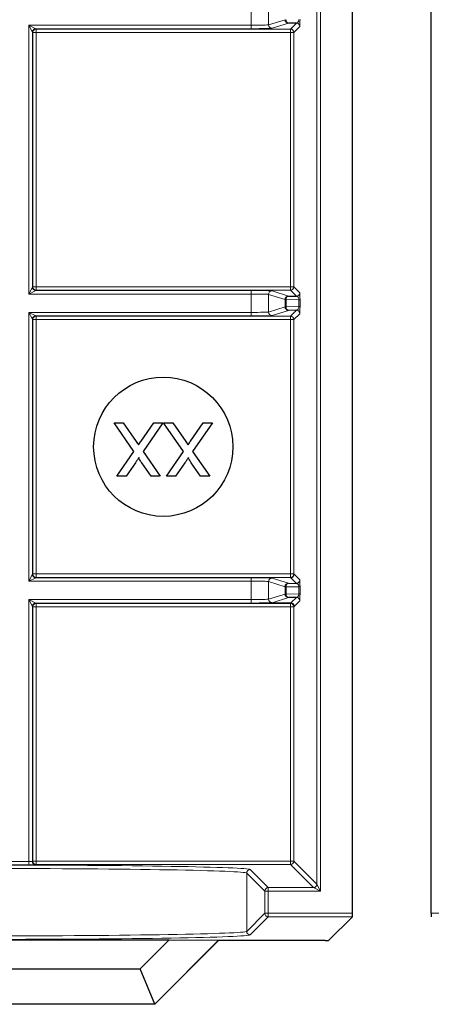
# Model space of a CAD drawing. Header units: millimetres. Extents: x 5 to 418, y 2 to 292.
# Tile 75 of 93: x 331.29 to 335.23, y 88.83 to 98.26. Entities that reach past the tile are written whole.
import ezdxf

# ---------------------------------------------------------------- set-up
doc = ezdxf.new("R2010")
doc.units = ezdxf.units.MM

msp = doc.modelspace()

# ---------------------------------------------------------------- linework, layer by layer
at = {"color": 7, "linetype": 'Continuous', "lineweight": 18}
for p, q in [((334.1342, 89.98), (334.1342, 106.1433)), ((334.1675, 106.1433), (334.1675, 89.9133)), ((333.5046, 98.2057), (333.5046, 98.3815)), ((333.671, 98.3782), (333.671, 98.209)), ((333.671, 98.209), (333.8282, 98.2584)), ((331.3751, 98.2057), (333.5046, 98.2057)), ((331.3751, 95.6315), (331.3751, 98.2057)), ((331.4084, 98.1391), (331.3751, 98.2057)), ((331.3751, 98.2057), (331.4418, 98.1724)), ((331.4418, 98.1724), (331.445, 98.1692)), ((333.5046, 98.1724), (331.4418, 98.1724)), ((331.445, 98.1692), (333.8795, 98.1692)), ((331.445, 98.1692), (331.445, 98.1359)), ((333.5046, 98.1724), (333.5046, 98.2057)), ((333.8615, 98.2251), (333.7043, 98.1757)), ((333.8795, 98.1692), (333.9367, 98.2264)), ((333.8795, 98.1692), (333.8795, 98.1359)), ((333.97, 98.1931), (333.9128, 98.1359)), ((331.4084, 98.1391), (331.4084, 95.6982)), ((331.4117, 98.1359), (331.4084, 98.1391)), ((331.4117, 95.7014), (331.4117, 98.1359)), ((331.4117, 98.1359), (331.445, 98.1359)), ((331.445, 98.1359), (331.445, 95.7014)), ((333.8795, 98.1359), (331.445, 98.1359)), ((333.8795, 95.7014), (333.8795, 98.1359)), ((333.8795, 98.1359), (333.9128, 98.1359)), ((333.9128, 98.1359), (333.9128, 95.7014)), ((331.3751, 95.6315), (331.4084, 95.6982)), ((331.4418, 95.6648), (331.3751, 95.6315)), ((333.5046, 95.6315), (331.3751, 95.6315)), ((331.4084, 95.6982), (331.4117, 95.7014)), ((331.4117, 95.7014), (331.445, 95.7014)), ((331.445, 95.6681), (331.4418, 95.6648)), ((331.4418, 95.6648), (333.5046, 95.6648)), ((331.445, 95.7014), (333.8795, 95.7014)), ((331.445, 95.7014), (331.445, 95.6681)), ((333.8795, 95.6681), (331.445, 95.6681)), ((333.5046, 95.6648), (333.5046, 95.6315)), ((333.5046, 95.4557), (333.5046, 95.6315)), ((333.8282, 95.5788), (333.671, 95.6282)), ((333.671, 95.6282), (333.671, 95.459)), ((333.7043, 95.6615), (333.8615, 95.6121)), ((333.8795, 95.7014), (333.8795, 95.6681)), ((333.8795, 95.7014), (333.9128, 95.7014)), ((333.9367, 95.6108), (333.8795, 95.6681)), ((333.9128, 95.7014), (333.97, 95.6442)), ((333.8379, 95.5788), (333.8282, 95.5788)), ((333.8282, 95.5084), (333.8282, 95.5788)), ((333.8379, 95.5788), (333.8379, 95.5084)), ((333.9619, 95.5766), (333.8379, 95.5788)), ((333.9619, 95.5766), (333.9717, 95.5766)), ((333.9619, 95.5106), (333.9619, 95.5766)), ((333.9717, 95.5766), (333.9717, 95.5106)), ((331.3751, 95.4557), (333.5046, 95.4557)), ((331.3751, 92.8815), (331.3751, 95.4557)), ((331.4084, 95.3891), (331.3751, 95.4557)), ((331.3751, 95.4557), (331.4418, 95.4224)), ((331.4418, 95.4224), (331.445, 95.4192)), ((333.5046, 95.4224), (331.4418, 95.4224)), ((333.5046, 95.4224), (333.5046, 95.4557)), ((333.671, 95.459), (333.8282, 95.5084)), ((333.8615, 95.4751), (333.7043, 95.4257)), ((333.8379, 95.5084), (333.8282, 95.5084)), ((333.8379, 95.5084), (333.9619, 95.5106)), ((333.8795, 95.4192), (333.9367, 95.4764)), ((333.97, 95.4431), (333.9128, 95.3859)), ((333.9619, 95.5106), (333.9717, 95.5106)), ((331.4084, 95.3891), (331.4084, 92.9482)), ((331.4117, 95.3859), (331.4084, 95.3891)), ((331.4117, 92.9514), (331.4117, 95.3859)), ((331.4117, 95.3859), (331.445, 95.3859)), ((331.445, 95.4192), (333.8795, 95.4192)), ((331.445, 95.4192), (331.445, 95.3859)), ((331.445, 95.3859), (331.445, 92.9514)), ((333.8795, 95.3859), (331.445, 95.3859)), ((333.8795, 95.4192), (333.8795, 95.3859)), ((333.8795, 92.9514), (333.8795, 95.3859)), ((333.8795, 95.3859), (333.9128, 95.3859)), ((333.9128, 95.3859), (333.9128, 92.9514)), ((331.3751, 92.8815), (331.4084, 92.9482)), ((331.4418, 92.9148), (331.3751, 92.8815)), ((333.5046, 92.8815), (331.3751, 92.8815)), ((331.4084, 92.9482), (331.4117, 92.9514)), ((331.4117, 92.9514), (331.445, 92.9514)), ((331.445, 92.9181), (331.4418, 92.9148)), ((331.4418, 92.9148), (333.5046, 92.9148)), ((331.445, 92.9514), (333.8795, 92.9514)), ((331.445, 92.9514), (331.445, 92.9181)), ((333.8795, 92.9181), (331.445, 92.9181)), ((333.5046, 92.9148), (333.5046, 92.8815)), ((333.5046, 92.7057), (333.5046, 92.8815)), ((333.8282, 92.8288), (333.671, 92.8782)), ((333.671, 92.8782), (333.671, 92.709)), ((333.7043, 92.9115), (333.8615, 92.8621)), ((333.8795, 92.9514), (333.9128, 92.9514)), ((333.8795, 92.9514), (333.8795, 92.9181)), ((333.8833, 92.9143), (333.8795, 92.9181)), ((333.9367, 92.8608), (333.8833, 92.9143)), ((333.9128, 92.9514), (333.9166, 92.9476)), ((333.9166, 92.9476), (333.97, 92.8942)), ((333.8379, 92.8288), (333.8282, 92.8288)), ((333.8282, 92.7584), (333.8282, 92.8288)), ((333.8379, 92.8288), (333.8379, 92.7584)), ((333.9619, 92.8266), (333.8379, 92.8288)), ((333.9619, 92.8266), (333.9717, 92.8266)), ((333.9619, 92.7606), (333.9619, 92.8266)), ((333.9717, 92.8266), (333.9717, 92.7606)), ((331.3751, 92.7057), (333.5046, 92.7057)), ((331.3751, 90.197), (331.3751, 92.7057)), ((331.4084, 92.6391), (331.3751, 92.7057)), ((331.3751, 92.7057), (331.4418, 92.6724)), ((333.5046, 92.6724), (333.5046, 92.7057)), ((333.671, 92.709), (333.8282, 92.7584)), ((333.8615, 92.7251), (333.7043, 92.6757)), ((333.8379, 92.7584), (333.8282, 92.7584)), ((333.8379, 92.7584), (333.9619, 92.7606)), ((333.8833, 92.673), (333.9367, 92.7264)), ((333.97, 92.6931), (333.9166, 92.6397)), ((333.9619, 92.7606), (333.9717, 92.7606)), ((331.4084, 92.6391), (331.4084, 90.1982)), ((331.4117, 92.6359), (331.4084, 92.6391)), ((331.4117, 90.2014), (331.4117, 92.6359)), ((331.4117, 92.6359), (331.445, 92.6359)), ((331.4418, 92.6724), (331.445, 92.6692)), ((333.5046, 92.6724), (331.4418, 92.6724)), ((331.445, 92.6692), (333.8795, 92.6692)), ((331.445, 92.6692), (331.445, 92.6359)), ((331.445, 92.6359), (331.445, 90.2014)), ((333.8795, 92.6359), (331.445, 92.6359)), ((333.6622, 92.673), (333.8833, 92.673)), ((333.8795, 92.6692), (333.8833, 92.673)), ((333.8795, 92.6692), (333.8795, 92.6359)), ((333.8795, 90.2014), (333.8795, 92.6359)), ((333.8795, 92.6359), (333.9128, 92.6359)), ((333.9166, 92.6397), (333.9128, 92.6359)), ((333.9128, 92.6359), (333.9128, 90.2014)), ((331.1993, 90.197), (331.3751, 90.197)), ((331.3751, 90.1637), (331.1993, 90.1637)), ((331.3751, 90.197), (331.3751, 90.1637)), ((331.4084, 90.1982), (331.4117, 90.2014)), ((331.4117, 90.2014), (331.445, 90.2014)), ((331.445, 90.1681), (331.4418, 90.1648)), ((331.445, 90.2014), (331.445, 90.1681)), ((331.445, 90.2014), (333.8795, 90.2014)), ((333.8795, 90.1681), (331.445, 90.1681)), ((333.8795, 90.2014), (333.8795, 90.1681)), ((333.8795, 90.2014), (333.9128, 90.2014)), ((334.1009, 89.9466), (333.8795, 90.1681)), ((333.9128, 90.2014), (334.1342, 89.98)), ((333.6342, 89.9133), (333.4609, 90.0866)), ((333.4609, 90.0866), (333.4609, 89.5281)), ((333.4942, 90.1199), (333.6675, 89.9466)), ((334.1342, 89.98), (334.1675, 89.9133)), ((333.6342, 89.7014), (333.6342, 89.9133)), ((333.6342, 89.9133), (333.6675, 89.9133)), ((333.6675, 89.9133), (333.6675, 89.9466)), ((333.6675, 89.9466), (334.1009, 89.9466)), ((333.6675, 89.9133), (333.6675, 89.7014)), ((334.1675, 89.9133), (333.6675, 89.9133)), ((334.1675, 89.9133), (334.1009, 89.9466)), ((333.4609, 89.5281), (333.6342, 89.7014)), ((333.6342, 89.7014), (333.6675, 89.7014)), ((333.6675, 89.7014), (334.4739, 89.7014)), ((333.6675, 89.6681), (333.6675, 89.7014)), ((335.2286, 89.7014), (336.035, 89.7014)), ((333.6675, 89.6681), (333.4942, 89.4948)), ((334.4734, 89.6681), (333.6675, 89.6681))]:
    msp.add_line(p, q, dxfattribs=at)
at = {"color": 7, "linetype": 'Continuous', "lineweight": 25}
for p, q in [((334.4739, 89.7014), (334.4739, 106.1433)), ((335.2286, 89.7014), (335.2286, 106.1433)), ((333.9367, 98.2264), (333.8615, 98.2251)), ((333.8615, 95.6121), (333.9367, 95.6108)), ((333.9367, 95.4764), (333.8615, 95.4751)), ((332.3814, 94.1237), (332.1916, 94.3993)), ((332.1916, 94.3993), (332.2789, 94.3993)), ((332.2789, 94.3993), (332.404, 94.2178)), ((332.4492, 94.2225), (332.5707, 94.3993)), ((332.6591, 94.3993), (332.4693, 94.1229)), ((332.5707, 94.3993), (332.6591, 94.3993)), ((332.8556, 94.1237), (332.6657, 94.3993)), ((332.6657, 94.3993), (332.7531, 94.3993)), ((332.7531, 94.3993), (332.8781, 94.2178)), ((332.9234, 94.2225), (333.0449, 94.3993)), ((333.1333, 94.3993), (332.9434, 94.1229)), ((333.0449, 94.3993), (333.1333, 94.3993)), ((332.2179, 93.8856), (332.3814, 94.1237)), ((332.4693, 94.1229), (332.6328, 93.8856)), ((332.6921, 93.8856), (332.8556, 94.1237)), ((332.9434, 94.1229), (333.1069, 93.8856)), ((332.3957, 94.0158), (332.3064, 93.8856)), ((332.5455, 93.8856), (332.4559, 94.0157)), ((332.8699, 94.0158), (332.7806, 93.8856)), ((333.0197, 93.8856), (332.9301, 94.0157)), ((332.3064, 93.8856), (332.2179, 93.8856)), ((332.6328, 93.8856), (332.5455, 93.8856)), ((332.7806, 93.8856), (332.6921, 93.8856)), ((333.1069, 93.8856), (333.0197, 93.8856)), ((333.8615, 92.8621), (333.9367, 92.8608)), ((333.9367, 92.7264), (333.8615, 92.7251)), ((334.4734, 89.6681), (334.2461, 89.4408)), ((326.2728, 89.4461), (332.7183, 89.4461)), ((332.4408, 89.1686), (332.7183, 89.4461)), ((333.1911, 89.4427), (332.5803, 88.8319)), ((333.1921, 89.4403), (332.5813, 88.8295)), ((332.7183, 89.4461), (333.1911, 89.4427)), ((333.1911, 89.4427), (333.1921, 89.4403)), ((334.2128, 89.4403), (333.1921, 89.4403)), ((326.5503, 89.1686), (332.4408, 89.1686)), ((332.5803, 88.8319), (332.4408, 89.1686)), ((332.5813, 88.8295), (326.4098, 88.8295)), ((332.5803, 88.8319), (326.4108, 88.8319)), ((332.5803, 88.8319), (332.5813, 88.8295))]:
    msp.add_line(p, q, dxfattribs=at)
msp.add_circle((332.6622, 94.1686), 0.6667, dxfattribs=at)
at = {"color": 7, "linetype": 'Continuous', "lineweight": 18}
for centre, radius, start, end in [((333.8615, 98.2585), 0.0333, 180.02519, 269.89526), ((333.8679, 98.2546), 0.0302, 172.77494, 257.76207), ((331.4418, 98.1391), 0.0333, 90.02044, 179.97956), ((331.445, 98.1359), 0.0333, 90.02044, 179.97956), ((333.7043, 98.2091), 0.0333, 180.02519, 269.89526), ((333.8795, 98.1359), 0.0333, 0.02044, 89.97956), ((333.9367, 98.1931), 0.0333, 0.02044, 89.97956), ((331.4418, 95.6982), 0.0333, 180.02044, 269.97956), ((331.445, 95.7014), 0.0333, 180.02044, 269.97956), ((333.7043, 95.6282), 0.0333, 90.10474, 179.97481), ((333.8615, 95.5788), 0.0333, 90.10474, 179.97481), ((333.8679, 95.5826), 0.0302, 102.23793, 187.22506), ((333.8795, 95.7014), 0.0333, 270.02044, 359.97956), ((333.9367, 95.6442), 0.0333, 270.02044, 359.97956), ((331.4418, 95.3891), 0.0333, 90.02044, 179.97956), ((333.7043, 95.4591), 0.0333, 180.02519, 269.89526), ((333.8615, 95.5085), 0.0333, 180.02519, 269.89526), ((333.8679, 95.5046), 0.0302, 172.77494, 257.76207), ((333.9367, 95.4431), 0.0333, 0.02044, 89.97956), ((331.445, 95.3859), 0.0333, 90.02044, 179.97956), ((333.8795, 95.3859), 0.0333, 0.02044, 89.97956), ((331.4418, 92.9482), 0.0333, 180.02044, 269.97956), ((331.445, 92.9514), 0.0333, 180.02044, 269.97956), ((333.7043, 92.8782), 0.0333, 90.10474, 179.97481), ((333.8795, 92.9514), 0.0333, 270.02044, 359.97956), ((333.8833, 92.9476), 0.0333, 270.02044, 359.97956), ((333.9367, 92.8942), 0.0333, 270.02044, 359.97956), ((333.8615, 92.8288), 0.0333, 90.10474, 179.97481), ((333.8679, 92.8326), 0.0302, 102.23793, 187.22506), ((333.7043, 92.7091), 0.0333, 180.02519, 269.89526), ((333.8615, 92.7585), 0.0333, 180.02519, 269.89526), ((333.8679, 92.7546), 0.0302, 172.77494, 257.76207), ((333.9367, 92.6931), 0.0333, 0.02044, 89.97956), ((331.4418, 92.6391), 0.0333, 90.02044, 179.97956), ((331.445, 92.6359), 0.0333, 90.02044, 179.97956), ((333.8795, 92.6359), 0.0333, 0.02044, 89.97956), ((331.4418, 90.1982), 0.0333, 180.02044, 269.97956), ((331.445, 90.2014), 0.0333, 180.02044, 269.97956), ((333.8795, 90.2014), 0.0333, 270.02044, 359.97956), ((333.4943, 90.0866), 0.0333, 90.02044, 179.97956), ((334.1009, 89.98), 0.0333, 270.02044, 359.97956), ((333.6675, 89.9133), 0.0333, 90.02044, 179.97956), ((333.6675, 89.7014), 0.0333, 180.02044, 269.97956), ((333.4943, 89.5281), 0.0333, 180.02044, 269.97956)]:
    msp.add_arc(centre, radius, start, end, dxfattribs=at)
for centre, major_axis, ratio, start_param, end_param in [((333.9367, 98.2598), (0.0022, 0.0333), 0.755078, 3.22885, 4.787305), ((333.97, 98.2598), (0, 0.0667), 0.025118, 3.166721, 4.725177), ((333.5046, 98.2092), (0.1667, 0), 0.020946, 4.712389, 6.227687), ((333.5046, 98.1759), (0.2, 0), 0.017455, 4.712389, 6.227687), ((333.5046, 95.6613), (0.2, 0), 0.017455, 0.055499, 1.570796), ((333.5046, 95.628), (0.1667, 0), 0.020946, 0.055499, 1.570796), ((333.9367, 95.5775), (-0.0022, 0.0333), 0.755078, 4.637473, 6.195928), ((333.97, 95.5775), (0, 0.0667), 0.025118, 4.699601, 6.258057), ((333.5046, 95.4592), (0.1667, 0), 0.020946, 4.712389, 6.227687), ((333.5046, 95.4259), (0.2, 0), 0.017455, 4.712389, 6.227687), ((333.9367, 95.5098), (0.0022, 0.0333), 0.755078, 3.22885, 4.787305), ((333.97, 95.5098), (0, 0.0667), 0.025118, 3.166721, 4.725177), ((333.5046, 92.9113), (0.2, 0), 0.017455, 0.055499, 1.570796), ((333.5046, 92.878), (0.1667, 0), 0.020946, 0.055499, 1.570796), ((333.97, 92.8275), (0, 0.0667), 0.025118, 4.699601, 6.258057), ((333.9367, 92.8275), (-0.0022, 0.0333), 0.755078, 4.637473, 6.195928), ((333.5046, 92.7092), (0.1667, 0), 0.020946, 4.712389, 6.227687), ((333.9367, 92.7598), (0.0022, 0.0333), 0.755078, 3.22885, 4.787305), ((333.97, 92.7598), (0, 0.0667), 0.025118, 3.166721, 4.725177), ((333.5046, 92.6759), (0.2, 0), 0.017455, 4.712389, 6.227687), ((330.9613, 90.1192), (2.5333, 0), 0.017455, 0.017453, 1.570796), ((331.3751, 90.1982), (0.0333, 0), 0.03491, 4.712389, 6.265732), ((331.3751, 90.1649), (0.0667, 0), 0.017455, 4.712389, 6.265732), ((330.9613, 90.0858), (2.5, 0), 0.017688, 0.017453, 1.570796), ((330.9613, 89.5289), (2.5, 0), 0.017688, 4.712389, 6.265732), ((330.9613, 89.4955), (2.5333, 0), 0.017455, 4.712389, 6.265732)]:
    msp.add_ellipse(centre, major_axis=major_axis, ratio=ratio, start_param=start_param, end_param=end_param, dxfattribs=at)
at = {"color": 7, "linetype": 'Continuous', "lineweight": 25}
for centre, major_axis, start_param, end_param in [((334.4733, 89.7014), (0, 0.0333), 3.159046, 4.712389), ((335.2292, 89.7014), (0, 0.0333), 1.570796, 3.124139), ((334.2128, 89.4408), (0.0333, 0), 4.712389, 6.265732)]:
    msp.add_ellipse(centre, major_axis=major_axis, ratio=0.017455, start_param=start_param, end_param=end_param, dxfattribs=at)
for points, knots in [([(332.404, 94.2178), (332.4079, 94.2121), (332.415, 94.2019), (332.422, 94.1917), (332.425, 94.1872)], [0, 0, 0, 0, 0.5599998, 1, 1, 1, 1]), ([(332.425, 94.1872), (332.4296, 94.1938), (332.4377, 94.2055), (332.4457, 94.2173), (332.4492, 94.2225)], [0, 0, 0, 0, 0.560002, 1, 1, 1, 1]), ([(332.8781, 94.2178), (332.8821, 94.2121), (332.8891, 94.2019), (332.8961, 94.1917), (332.8992, 94.1872)], [0, 0, 0, 0, 0.56, 1, 1, 1, 1]), ([(332.8992, 94.1872), (332.9037, 94.1938), (332.9119, 94.2055), (332.9199, 94.2173), (332.9234, 94.2225)], [0, 0, 0, 0, 0.560002, 1, 1, 1, 1]), ([(332.4293, 94.0647), (332.423, 94.0555), (332.4118, 94.0392), (332.4006, 94.0229), (332.3957, 94.0158)], [0, 0, 0, 0, 0.56, 1, 1, 1, 1]), ([(332.4559, 94.0157), (332.4501, 94.0244), (332.4421, 94.0366), (332.4322, 94.0526), (332.4302, 94.0607), (332.4293, 94.0647)], [0, 0, 0, 0, 0.561277, 0.781763, 1, 1, 1, 1]), ([(332.9034, 94.0647), (332.8972, 94.0555), (332.886, 94.0392), (332.8748, 94.0229), (332.8699, 94.0158)], [0, 0, 0, 0, 0.56, 1, 1, 1, 1]), ([(332.9301, 94.0157), (332.9243, 94.0244), (332.9163, 94.0366), (332.9064, 94.0526), (332.9044, 94.0607), (332.9034, 94.0647)], [0, 0, 0, 0, 0.561277, 0.781763, 1, 1, 1, 1])]:
    msp.add_open_spline(points, degree=3, knots=knots, dxfattribs=at)
at = {"color": 7, "linetype": 'Continuous', "lineweight": 18}
msp.add_open_spline([(333.8833, 92.673), (333.8876, 92.6725), (333.8964, 92.6715), (333.9074, 92.6638), (333.9151, 92.6528), (333.9161, 92.644), (333.9166, 92.6397)], degree=3, dxfattribs=at)

doc.saveas('drawing.dxf')
